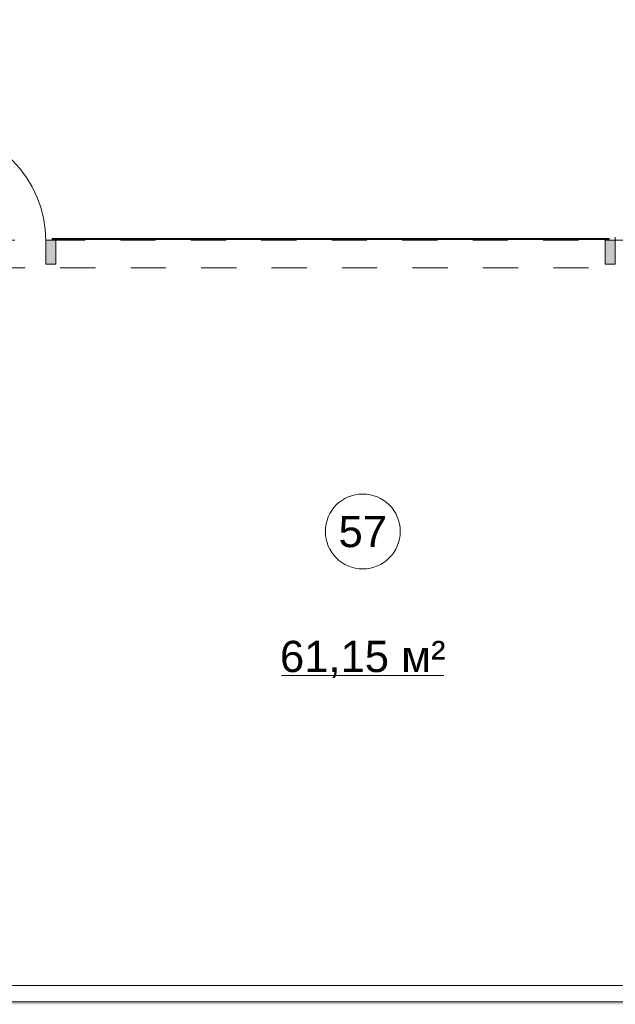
# Model space of a CAD drawing. Header units: millimetres. Extents: x -14761 to 157739, y -22400 to 107990.
# Tile 62 of 256: x 54590 to 59362, y 36300 to 44187. Entities that reach past the tile are written whole.
import ezdxf

# ---------------------------------------------------------------- set-up
doc = ezdxf.new("R2010")
doc.units = ezdxf.units.MM
doc.header["$MEASUREMENT"] = 0
doc.linetypes.add('Штриховая', pattern=[564.444447, 282.222223, -282.222223])
for name, color, linetype in [('Конструктив - Навесные Стены', 7, 'Continuous'), ('Конструктив - Стены Блок 200 нов', 7, 'Continuous'), ('Элемент Модели - Зона', 7, 'Continuous'), ('Элемент Модели - Оси', 7, 'Continuous')]:
    doc.layers.add(name, color=color, linetype=linetype)
doc.styles.add('СГЕНЕРИР_СТИЛЬ_1', font='txt')

msp = doc.modelspace()

# ---------------------------------------------------------------- hatches: boundary and pattern name
at = {"layer": 'Конструктив - Навесные Стены', "linetype": 'Continuous', "lineweight": 0, "true_color": 0x000000}
for points in [[(54850.3, 42435), (54850.3, 42425), (59312.5, 42425), (59312.5, 42435)], [(54880.3, 42230), (54880.3, 42420), (54800.3, 42420), (54800.3, 42230)], [(59362.5, 42230), (59362.5, 42420), (59282.5, 42420), (59282.5, 42230)]]:
    msp.add_hatch(color=18, dxfattribs=at).paths.add_polyline_path(points)
at = {"layer": 'Конструктив - Стены Блок 200 нов', "linetype": 'Continuous', "lineweight": 0, "true_color": 0x000000}
msp.add_hatch(color=18, dxfattribs=at).paths.add_polyline_path([(51920.2, 36300), (69979.7, 36300), (69979.7, 36320), (51920.2, 36320)])

# ---------------------------------------------------------------- linework, layer by layer
at = {"layer": 'Конструктив - Навесные Стены', "color": 7, "linetype": 'Continuous', "lineweight": 15}
for p, q in [((59362.5, 42445), (59362.5, 42425)), ((59362.5, 42425), (59362.5, 42445)), ((54880.3, 42420), (54800.3, 42420)), ((54800.3, 42420), (54800.3, 42230)), ((54800.3, 42415), (54800.3, 42395)), ((54800.3, 42395), (54800.3, 42415)), ((54880.3, 42420), (54880.3, 42230)), ((59362.5, 42420), (59282.5, 42420)), ((59282.5, 42420), (59282.5, 42230)), ((59362.5, 42420), (59362.5, 42230)), ((54880.3, 42230), (54800.3, 42230)), ((59362.5, 42230), (59282.5, 42230))]:
    msp.add_line(p, q, dxfattribs=at)
at = {"layer": 'Конструктив - Навесные Стены', "color": 7, "linetype": 'Continuous', "lineweight": 15, "flags": 128}
msp.add_lwpolyline([(54850.3, 42435), (54850.3, 42425), (59312.5, 42425), (59312.5, 42435)], close=True, dxfattribs=at)
at = {"layer": 'Конструктив - Навесные Стены', "color": 7, "linetype": 'Continuous', "lineweight": 15}
msp.add_arc((53890.2, 42415), 910.1, 0, 90, dxfattribs=at)
at = {"layer": 'Конструктив - Стены Блок 200 нов', "color": 7, "linetype": 'Continuous', "lineweight": 15, "flags": 128}
msp.add_lwpolyline([(69979.7, 36320), (51920.2, 36320)], dxfattribs=at)
at = {"layer": 'Элемент Модели - Зона', "color": 7, "linetype": 'Continuous', "lineweight": 15}
msp.add_line((56688.9, 38933.9), (57989.5, 38933.9), dxfattribs=at)
at = {"layer": 'Элемент Модели - Зона', "color": 7, "linetype": 'Штриховая', "lineweight": 15, "flags": 128}
for points in [[(36150, 44957.4), (36110, 44957.4), (36110, 36320), (41880.3, 36320), (41880.3, 39141.6), (45142.5, 42405.1), (45156.7, 42391), (45156.7, 42420), (63300, 42420), (63300, 42400), (77399.7, 42400), (77399.7, 42420), (114081.4, 42420), (117316.7, 39176.5), (117320.1, 38841.9), (117320.1, 36305), (117360, 36305), (117360, 34300), (117120, 34300), (117120, 35700), (116700, 35700), (116700, 36100), (108300, 36100), (108300, 35700), (107700, 35700), (107700, 36100), (99320, 36100), (99320, 26970), (107700, 26970), (107700, 27650), (108300, 27650), (108300, 26460), (112380, 26460), (112380, 27370), (112500, 27370), (112500, 21180.1), (117120, 21180.1), (117120, 26250), (116650, 26250), (116650, 27750), (117120, 27750), (117120, 32800), (117360, 32800), (117360, 20150.1), (117120, 20150.1), (117120, 20940.1), (99320, 20940.1), (99320, 14650.1), (117120, 14650.1), (117120, 17700.1), (116700.1, 17700.1), (116700.1, 18325.6), (117120, 18325.6), (117120, 18650.1), (117360, 18650.1), (117360, 18320.1), (120850, 18320.1), (120850, 37205.1), (120238.9, 37205.1), (120238.9, 45000), (125700, 45000), (125700, 45300), (126300, 45300), (126300, 45000), (141025, 45000), (141025, 45100), (140125, 45100), (140125, 47500), (132700, 47500), (132700, 53680), (130530, 53680), (130530, 54300), (129182.9, 54300), (126300, 54300), (126300, 53700), (125700, 53700), (125700, 54212.5), (124799.8, 54212.5), (117300, 54212.5), (117300, 53700), (116700, 53700), (116700, 54212.5), (108300, 54212.5), (108300, 53700), (107700, 53700), (107700, 54212.5), (99300, 54212.5), (99300, 53700), (98700, 53700), (98700, 54212.5), (90650, 54212.5), (90650, 53700), (90050, 53700), (89950, 53700), (89950, 48632.8), (77450.1, 48632.8), (77450.1, 53800), (77450.1, 61690), (77460.1, 61690), (77460.1, 67850), (74720, 67850), (74720, 59730), (73964.5, 59730), (73964.5, 54212), (72300.1, 54212), (72300.1, 53700), (71700.1, 53700), (71700.1, 54212), (63300, 54212), (63300, 53700), (62700, 53700), (62700, 54212), (61025, 54212), (61025, 46500), (61025, 45000), (54300, 45000), (54300, 44700), (53700, 44700), (53700, 45000), (45300, 45000), (45300, 44700), (44700, 44700), (44700, 45000), (36750, 45000), (36750, 44700), (36150, 44700)], [(62300, 36320), (62300, 42200), (51900.2, 42200), (51900.2, 36320)]]:
    msp.add_lwpolyline(points, close=True, dxfattribs=at)
at = {"layer": 'Элемент Модели - Зона', "color": 7, "linetype": 'Continuous', "lineweight": 15, "flags": 128}
msp.add_lwpolyline([(57639.2, 40087.5, 1), (57039.2, 40087.5, 1)], format="xyb", close=True, dxfattribs=at)
at = {"layer": 'Элемент Модели - Оси', "color": 7, "linetype": 'Continuous', "lineweight": 15}
msp.add_line((-12760.6, 36450), (155650, 36450), dxfattribs=at)

# ---------------------------------------------------------------- texts
at = {"layer": 'Элемент Модели - Зона', "color": 7, "lineweight": 15, "char_height": 250, "attachment_point": 5, "style": 'СГЕНЕРИР_СТИЛЬ_1'}
for s, insert in [('\\A1;{\\pqc;\\fArial|b0|i0|c204|p38;57}', (57339.2, 40085.5)), ('\\A1;{\\pqc;\\fArial|b0|i0|c204|p38;61,15 м²}', (57339.2, 39063.3))]:
    msp.add_mtext(s, dxfattribs=dict(at, insert=insert))

doc.saveas('drawing.dxf')
